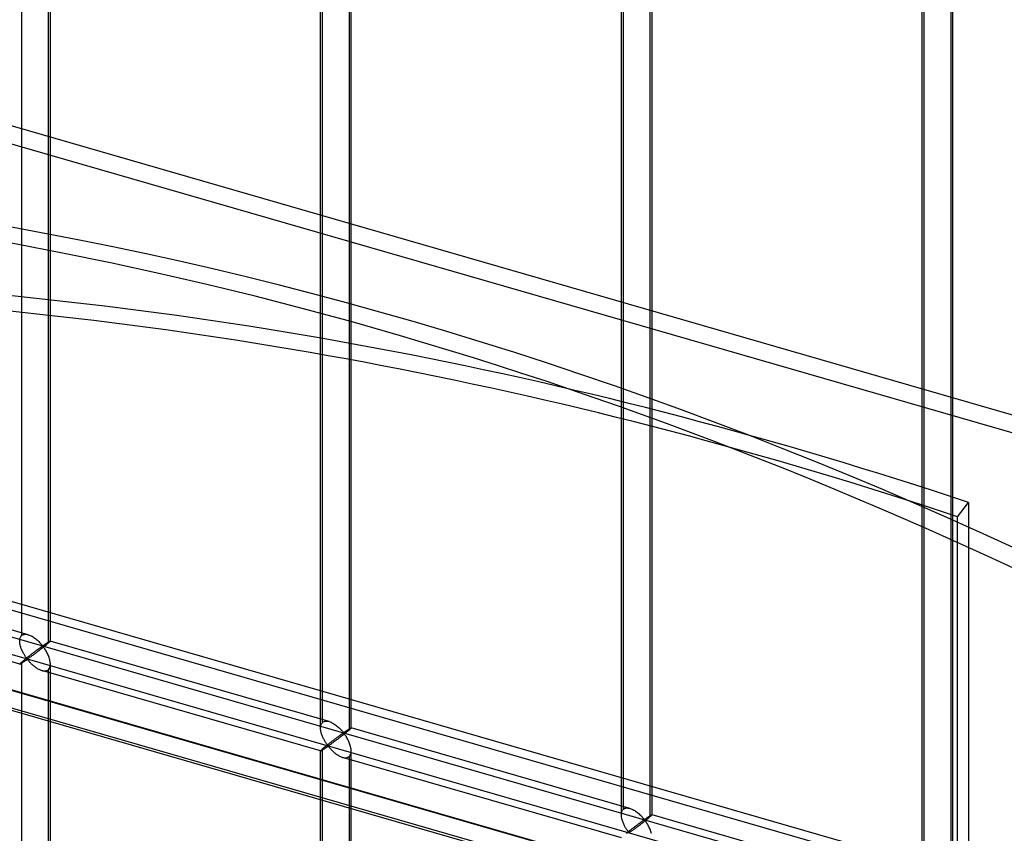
# Model space of a CAD drawing. Header units: millimetres. Extents: x -766 to 748, y -857 to 897.
# Tile 76 of 87: x -92 to 69, y 471 to 604. Entities that reach past the tile are written whole.
import ezdxf

# ---------------------------------------------------------------- set-up
doc = ezdxf.new("R2010")
doc.units = ezdxf.units.MM
doc.layers.add('MAIN-1', color=7, linetype='Continuous')
doc.layers.add('MAIN-2', color=7, linetype='Continuous')

msp = doc.modelspace()

# ---------------------------------------------------------------- linework, layer by layer
at = {"layer": 'MAIN-1'}
for p, q in [((497.56, 338.45), (-697.56, 683.45)), ((-680.24, 661.13), (480.24, 326.13))]:
    msp.add_line(p, q, dxfattribs=at)
at = {"layer": 'MAIN-2'}
for p, q in [((390.06, 447.03), (-622.33, 739.28)), ((-624.83, 737.11), (387.56, 444.86)), ((-91.29, 503.39), (-91.29, 695.36)), ((-86.96, 694.11), (-86.96, 502.14)), ((-86.62, 502.47), (-86.62, 695.02)), ((-42.21, 489.22), (-42.21, 681.19)), ((495.73, 337.54), (-690.73, 680.04)), ((-42.55, 488.31), (-42.55, 680.86)), ((-37.88, 679.94), (-37.88, 487.97)), ((-37.55, 488.31), (-37.55, 680.86)), ((6.53, 474.14), (6.53, 666.69)), ((6.86, 475.05), (6.86, 667.02)), ((11.52, 474.14), (11.52, 666.69)), ((11.19, 665.77), (11.19, 473.81)), ((482.74, 328.3), (-677.74, 663.3)), ((481.31, 328.63), (-674.83, 662.38)), ((-674.06, 658.93), (482.09, 325.18)), ((55.6, 459.97), (55.6, 652.52)), ((55.94, 460.89), (55.94, 652.86)), ((60.6, 459.97), (60.6, 652.52)), ((60.26, 651.61), (60.26, 459.64)), ((-431.4, 600.85), (746.4, 260.85)), ((697.56, 272.06), (-431.73, 598.06)), ((61.33, 522.75), (63.12, 525.08)), ((63.12, 525.08), (63.12, 71.85)), ((61.33, 69.51), (61.33, 522.75)), ((-90.23, 503.52), (-135.7, 516.65)), ((-91.62, 498.72), (-137.09, 511.84)), ((-91.62, 502.61), (-91.6, 502.74)), ((-91.6, 502.74), (-91.58, 502.88)), ((-91.58, 502.88), (-91.54, 503)), ((-91.54, 503), (-91.49, 503.11)), ((-91.49, 503.11), (-91.44, 503.22)), ((-91.44, 503.22), (-91.37, 503.31)), ((-91.37, 503.31), (-91.29, 503.39)), ((-91.29, 503.39), (-91.17, 503.47)), ((-91.17, 503.47), (-91.04, 503.53)), ((-91.04, 503.53), (-90.89, 503.57)), ((-90.89, 503.57), (-90.74, 503.59)), ((-90.74, 503.59), (-90.57, 503.59)), ((-90.57, 503.59), (-90.4, 503.56)), ((-90.4, 503.56), (-90.22, 503.52)), ((-90.22, 503.52), (-90.06, 503.46)), ((-90.06, 503.46), (-89.91, 503.4)), ((-89.91, 503.4), (-89.75, 503.33)), ((-89.75, 503.33), (-89.6, 503.25)), ((-89.6, 503.25), (-89.45, 503.15)), ((-89.45, 503.15), (-89.3, 503.06)), ((-89.3, 503.06), (-89.15, 502.95)), ((-89.15, 502.95), (-89.01, 502.84)), ((-89.01, 502.84), (-88.87, 502.73)), ((-88.87, 502.73), (-88.73, 502.61)), ((-91.62, 502.46), (-91.62, 502.61)), ((-91.62, 502.33), (-91.62, 502.46)), ((-91.61, 502.19), (-91.62, 502.33)), ((-91.59, 502.05), (-91.61, 502.19)), ((-91.56, 501.91), (-91.59, 502.05)), ((-91.53, 501.78), (-91.56, 501.91)), ((-91.49, 501.64), (-91.53, 501.78)), ((-91.45, 501.5), (-91.49, 501.64)), ((-91.41, 501.37), (-91.45, 501.5)), ((-91.36, 501.23), (-91.41, 501.37)), ((-91.3, 501.09), (-91.36, 501.23)), ((-88.73, 502.61), (-88.61, 502.49)), ((-88.62, 501.13), (-88.69, 501.08)), ((-88.56, 501.18), (-88.62, 501.13)), ((-88.61, 502.49), (-88.48, 502.38)), ((-88.49, 501.23), (-88.56, 501.18)), ((-88.42, 501.28), (-88.49, 501.23)), ((-88.48, 502.38), (-88.37, 502.26)), ((-88.36, 501.33), (-88.42, 501.28)), ((-88.37, 502.26), (-88.26, 502.14)), ((-88.3, 501.37), (-88.36, 501.33)), ((-88.24, 501.41), (-88.3, 501.37)), ((-88.15, 501.17), (-88.28, 501.08)), ((-88.26, 502.14), (-88.16, 502.03)), ((-88.19, 501.45), (-88.24, 501.41)), ((-88.13, 501.49), (-88.19, 501.45)), ((-88.16, 502.03), (-88.07, 501.93)), ((-88.03, 501.27), (-88.15, 501.17)), ((-88.08, 501.52), (-88.13, 501.49)), ((-88.03, 501.55), (-88.08, 501.52)), ((-88.07, 501.93), (-87.98, 501.83)), ((-87.99, 501.58), (-88.03, 501.55)), ((-87.9, 501.37), (-88.03, 501.27)), ((-87.94, 501.61), (-87.99, 501.58)), ((-87.98, 501.83), (-87.87, 501.74)), ((-87.87, 501.62), (-87.94, 501.61)), ((-87.78, 501.46), (-87.9, 501.37)), ((-87.87, 501.74), (-87.81, 501.75)), ((-87.77, 501.53), (-87.87, 501.62)), ((-87.81, 501.75), (-87.76, 501.77)), ((-87.66, 501.56), (-87.78, 501.46)), ((-87.69, 501.43), (-87.77, 501.53)), ((-87.76, 501.77), (-87.72, 501.8)), ((-87.72, 501.8), (-87.67, 501.83)), ((-87.61, 501.31), (-87.69, 501.43)), ((-87.67, 501.83), (-87.63, 501.86)), ((-87.54, 501.65), (-87.66, 501.56)), ((-87.63, 501.86), (-87.58, 501.9)), ((-87.53, 501.19), (-87.61, 501.31)), ((-87.58, 501.9), (-87.53, 501.93)), ((-87.43, 501.75), (-87.54, 501.65)), ((-87.53, 501.93), (-87.48, 501.96)), ((-87.44, 501.06), (-87.53, 501.19)), ((-87.48, 501.96), (-87.43, 501.99)), ((-87.43, 501.99), (-87.38, 502.03)), ((-87.32, 501.83), (-87.43, 501.75)), ((-87.38, 502.03), (-87.34, 502.06)), ((-87.34, 502.06), (-87.29, 502.09)), ((-87.22, 501.92), (-87.32, 501.83)), ((-87.29, 502.09), (-87.24, 502.12)), ((-87.24, 502.12), (-87.19, 502.16)), ((-87.13, 502), (-87.22, 501.92)), ((-87.19, 502.16), (-87.15, 502.19)), ((-87.15, 502.19), (-87.1, 502.22)), ((-87.04, 502.07), (-87.13, 502)), ((-87.1, 502.22), (-87.05, 502.25)), ((-87.05, 502.25), (-87.01, 502.27)), ((-86.96, 502.14), (-87.04, 502.07)), ((-87.01, 502.27), (-86.97, 502.3)), ((-86.97, 502.3), (-86.93, 502.33)), ((-86.9, 502.19), (-86.96, 502.14)), ((-86.93, 502.33), (-86.89, 502.35)), ((-86.85, 502.24), (-86.9, 502.19)), ((-86.89, 502.35), (-86.85, 502.37)), ((-86.85, 502.37), (-86.82, 502.39)), ((-86.8, 502.28), (-86.85, 502.24)), ((-86.82, 502.39), (-86.79, 502.41)), ((-86.76, 502.32), (-86.8, 502.28)), ((-86.79, 502.41), (-86.76, 502.43)), ((-86.76, 502.43), (-86.73, 502.44)), ((-86.72, 502.36), (-86.76, 502.32)), ((-86.73, 502.44), (-86.71, 502.45)), ((-86.69, 502.39), (-86.72, 502.36)), ((-86.71, 502.45), (-86.69, 502.46)), ((-86.69, 502.46), (-86.67, 502.47)), ((-86.67, 502.41), (-86.69, 502.39)), ((-86.67, 502.47), (-86.65, 502.48)), ((-86.65, 502.43), (-86.67, 502.41)), ((-86.65, 502.48), (-86.64, 502.48)), ((-86.63, 502.45), (-86.65, 502.43)), ((-86.64, 502.48), (-86.63, 502.48)), ((-86.63, 502.48), (-86.63, 502.48)), ((-86.63, 502.48), (-86.63, 502.48)), ((-86.63, 502.48), (-86.63, 502.48)), ((-86.63, 502.48), (-86.63, 502.48)), ((-86.63, 502.48), (-86.63, 502.48)), ((-86.63, 502.48), (-86.62, 502.47)), ((-41.16, 489.35), (-86.63, 502.48)), ((-86.62, 502.47), (-86.63, 502.47)), ((-86.63, 502.47), (-86.63, 502.45)), ((-91.25, 500.96), (-91.3, 501.09)), ((-91.19, 500.83), (-91.25, 500.96)), ((-91.12, 500.7), (-91.19, 500.83)), ((-91.06, 500.58), (-91.12, 500.7)), ((-90.99, 500.45), (-91.06, 500.58)), ((-90.92, 500.34), (-90.99, 500.45)), ((-90.86, 500.22), (-90.92, 500.34)), ((-90.79, 500.11), (-90.86, 500.22)), ((-90.75, 499.51), (-90.83, 499.44)), ((-90.72, 500.01), (-90.79, 500.11)), ((-90.67, 499.57), (-90.75, 499.51)), ((-90.65, 499.91), (-90.72, 500.01)), ((-90.59, 499.64), (-90.67, 499.57)), ((-90.59, 499.82), (-90.65, 499.91)), ((-90.52, 499.73), (-90.59, 499.82)), ((-90.5, 499.7), (-90.59, 499.64)), ((-90.46, 499.65), (-90.52, 499.73)), ((-90.42, 499.77), (-90.5, 499.7)), ((-90.38, 499.58), (-90.46, 499.65)), ((-90.33, 499.84), (-90.42, 499.77)), ((-90.29, 499.59), (-90.38, 499.58)), ((-90.24, 499.91), (-90.33, 499.84)), ((-90.23, 499.63), (-90.29, 499.59)), ((-90.16, 499.98), (-90.24, 499.91)), ((-90.16, 499.68), (-90.23, 499.63)), ((-90.07, 500.04), (-90.16, 499.98)), ((-90.08, 499.73), (-90.16, 499.68)), ((-90, 499.79), (-90.08, 499.73)), ((-89.98, 500.11), (-90.07, 500.04)), ((-89.92, 499.85), (-90, 499.79)), ((-89.9, 500.18), (-89.98, 500.11)), ((-89.83, 499.91), (-89.92, 499.85)), ((-89.81, 500.24), (-89.9, 500.18)), ((-89.74, 499.98), (-89.83, 499.91)), ((-89.73, 500.31), (-89.81, 500.24)), ((-89.64, 500.05), (-89.74, 499.98)), ((-89.64, 500.37), (-89.73, 500.31)), ((-89.56, 500.44), (-89.64, 500.37)), ((-89.54, 500.12), (-89.64, 500.05)), ((-89.48, 500.5), (-89.56, 500.44)), ((-89.44, 500.2), (-89.54, 500.12)), ((-89.39, 500.56), (-89.48, 500.5)), ((-89.33, 500.28), (-89.44, 500.2)), ((-89.31, 500.62), (-89.39, 500.56)), ((-89.22, 500.36), (-89.33, 500.28)), ((-89.23, 500.69), (-89.31, 500.62)), ((-89.15, 500.75), (-89.23, 500.69)), ((-89.11, 500.44), (-89.22, 500.36)), ((-89.07, 500.81), (-89.15, 500.75)), ((-88.99, 500.53), (-89.11, 500.44)), ((-88.99, 500.86), (-89.07, 500.81)), ((-88.91, 500.92), (-88.99, 500.86)), ((-88.88, 500.62), (-88.99, 500.53)), ((-88.84, 500.98), (-88.91, 500.92)), ((-88.76, 500.71), (-88.88, 500.62)), ((-88.77, 501.03), (-88.84, 500.98)), ((-88.69, 501.08), (-88.77, 501.03)), ((-88.64, 500.8), (-88.76, 500.71)), ((-88.52, 500.89), (-88.64, 500.8)), ((-88.4, 500.98), (-88.52, 500.89)), ((-88.28, 501.08), (-88.4, 500.98)), ((-87.36, 500.92), (-87.44, 501.06)), ((-87.27, 500.77), (-87.36, 500.92)), ((-87.19, 500.61), (-87.27, 500.77)), ((-87.1, 500.45), (-87.19, 500.61)), ((-87.03, 500.29), (-87.1, 500.45)), ((-86.95, 500.12), (-87.03, 500.29)), ((-86.88, 499.95), (-86.95, 500.12)), ((-86.82, 499.78), (-86.88, 499.95)), ((-86.77, 499.6), (-86.82, 499.78)), ((-86.72, 499.43), (-86.77, 499.6)), ((-91.6, 498.76), (-91.62, 498.74)), ((-91.62, 498.74), (-91.62, 498.72)), ((-91.62, 498.72), (-91.62, 498.72)), ((-91.62, 498.72), (-91.62, 498.72)), ((-91.62, 498.72), (-91.62, 498.72)), ((-91.62, 498.72), (-91.62, 498.72)), ((-91.62, 498.72), (-91.62, 498.72)), ((-91.62, 498.72), (-91.62, 498.72)), ((-91.62, 498.72), (-91.6, 498.72)), ((-91.58, 498.79), (-91.6, 498.76)), ((-91.6, 498.72), (-91.58, 498.72)), ((-91.54, 498.83), (-91.58, 498.79)), ((-91.58, 498.72), (-91.56, 498.73)), ((-91.56, 498.73), (-91.53, 498.75)), ((-91.49, 498.87), (-91.54, 498.83)), ((-91.53, 498.75), (-91.49, 498.77)), ((-91.44, 498.93), (-91.49, 498.87)), ((-91.49, 498.77), (-91.45, 498.79)), ((-91.45, 498.79), (-91.4, 498.82)), ((-91.37, 498.99), (-91.44, 498.93)), ((-91.4, 498.82), (-91.35, 498.85)), ((-91.29, 499.06), (-91.37, 498.99)), ((-91.35, 498.85), (-91.3, 498.88)), ((-91.3, 498.88), (-91.24, 498.92)), ((-91.23, 499.11), (-91.29, 499.06)), ((-91.29, 307.09), (-91.29, 499.06)), ((-91.24, 498.92), (-91.18, 498.96)), ((-91.17, 499.16), (-91.23, 499.11)), ((-91.18, 498.96), (-91.12, 499)), ((-91.11, 499.21), (-91.17, 499.16)), ((-91.12, 499), (-91.05, 499.04)), ((-91.04, 499.26), (-91.11, 499.21)), ((-91.05, 499.04), (-90.99, 499.09)), ((-90.97, 499.32), (-91.04, 499.26)), ((-90.99, 499.09), (-90.92, 499.13)), ((-90.9, 499.38), (-90.97, 499.32)), ((-90.92, 499.13), (-90.85, 499.18)), ((-90.83, 499.44), (-90.9, 499.38)), ((-90.85, 499.18), (-90.78, 499.23)), ((-90.78, 499.23), (-90.72, 499.27)), ((-90.72, 499.27), (-90.65, 499.32)), ((-90.65, 499.32), (-90.58, 499.36)), ((-90.58, 499.36), (-90.52, 499.4)), ((-90.52, 499.4), (-90.46, 499.44)), ((-90.46, 499.44), (-90.37, 499.46)), ((-90.37, 499.46), (-90.29, 499.39)), ((-90.29, 499.39), (-90.22, 499.31)), ((-90.22, 499.31), (-90.15, 499.23)), ((-90.15, 499.23), (-90.08, 499.15)), ((-90.08, 499.15), (-90, 499.06)), ((-90, 499.06), (-89.91, 498.97)), ((-89.91, 498.97), (-89.82, 498.88)), ((-89.82, 498.88), (-89.73, 498.79)), ((-89.73, 498.79), (-89.64, 498.7)), ((-89.64, 498.7), (-89.54, 498.61)), ((-89.54, 498.61), (-89.43, 498.51)), ((-89.43, 498.51), (-89.33, 498.42)), ((-89.33, 498.42), (-89.22, 498.34)), ((-89.22, 498.34), (-89.1, 498.25)), ((-89.1, 498.25), (-88.99, 498.17)), ((-88.99, 498.17), (-88.87, 498.09)), ((-88.87, 498.09), (-88.75, 498.01)), ((-88.75, 498.01), (-88.64, 497.94)), ((-88.64, 497.94), (-88.52, 497.88)), ((-86.96, 497.81), (-86.86, 497.92)), ((-86.86, 497.92), (-86.77, 498.05)), ((-86.77, 498.05), (-86.71, 498.2)), ((-86.68, 499.26), (-86.72, 499.43)), ((-86.71, 498.2), (-86.66, 498.36)), ((-86.65, 499.08), (-86.68, 499.26)), ((-86.66, 498.36), (-86.63, 498.54)), ((-86.63, 498.91), (-86.65, 499.08)), ((-86.62, 498.74), (-86.63, 498.91)), ((-86.63, 498.54), (-86.62, 498.74)), ((-86.62, 306.17), (-86.62, 498.72)), ((-88.52, 497.88), (-88.4, 497.82)), ((-88.4, 497.82), (-88.27, 497.77)), ((-88.27, 497.77), (-88.15, 497.72)), ((-88.15, 497.72), (-88.03, 497.68)), ((-88.03, 497.68), (-87.89, 497.64)), ((-42.54, 484.55), (-88.02, 497.68)), ((-87.89, 497.64), (-87.75, 497.62)), ((-87.75, 497.62), (-87.62, 497.61)), ((-87.62, 497.61), (-87.49, 497.61)), ((-87.49, 497.61), (-87.37, 497.62)), ((-87.37, 497.62), (-87.25, 497.65)), ((-87.25, 497.65), (-87.15, 497.69)), ((-87.15, 497.69), (-87.05, 497.74)), ((-87.05, 497.74), (-86.96, 497.81)), ((-86.96, 497.81), (-86.96, 305.84)), ((-42.55, 488.29), (-42.54, 488.44)), ((-42.54, 488.16), (-42.55, 488.29)), ((-42.54, 488.44), (-42.53, 488.58)), ((-42.53, 488.58), (-42.5, 488.71)), ((-42.5, 488.71), (-42.47, 488.83)), ((-42.47, 488.83), (-42.42, 488.95)), ((-42.42, 488.95), (-42.36, 489.05)), ((-42.36, 489.05), (-42.29, 489.14)), ((-42.29, 489.14), (-42.21, 489.22)), ((-42.21, 489.22), (-42.1, 489.3)), ((-42.1, 489.3), (-41.97, 489.37)), ((-41.97, 489.37), (-41.82, 489.41)), ((-41.82, 489.41), (-41.66, 489.42)), ((-41.66, 489.42), (-41.5, 489.42)), ((-41.5, 489.42), (-41.32, 489.39)), ((-41.32, 489.39), (-41.15, 489.35)), ((-41.15, 489.35), (-40.99, 489.3)), ((-40.99, 489.3), (-40.83, 489.23)), ((-40.83, 489.23), (-40.68, 489.16)), ((-40.68, 489.16), (-40.52, 489.08)), ((-40.52, 489.08), (-40.37, 488.99)), ((-40.37, 488.99), (-40.22, 488.89)), ((-40.22, 488.89), (-40.08, 488.78)), ((-40.08, 488.78), (-39.93, 488.67)), ((-39.93, 488.67), (-39.79, 488.56)), ((-39.79, 488.56), (-39.66, 488.44)), ((-39.66, 488.44), (-39.53, 488.33)), ((-39.53, 488.33), (-39.41, 488.21)), ((-37.71, 488.24), (-37.68, 488.26)), ((-37.68, 488.26), (-37.66, 488.28)), ((-37.66, 488.28), (-37.63, 488.29)), ((-37.63, 488.29), (-37.61, 488.3)), ((-37.61, 488.3), (-37.59, 488.31)), ((-37.59, 488.31), (-37.58, 488.31)), ((-37.57, 488.27), (-37.59, 488.25)), ((-37.58, 488.31), (-37.56, 488.31)), ((-37.56, 488.29), (-37.57, 488.27)), ((-37.56, 488.31), (-37.56, 488.31)), ((-37.56, 488.31), (-37.55, 488.31)), ((7.92, 475.19), (-37.56, 488.31)), ((-37.55, 488.3), (-37.56, 488.29)), ((-37.55, 488.31), (-37.55, 488.31)), ((-37.55, 488.31), (-37.55, 488.31)), ((-37.55, 488.31), (-37.55, 488.31)), ((-37.55, 488.31), (-37.55, 488.31)), ((-37.55, 488.31), (-37.55, 488.31)), ((-37.55, 488.31), (-37.55, 488.3)), ((-42.53, 488.02), (-42.54, 488.16)), ((-42.51, 487.88), (-42.53, 488.02)), ((-42.49, 487.75), (-42.51, 487.88)), ((-42.46, 487.61), (-42.49, 487.75)), ((-42.42, 487.47), (-42.46, 487.61)), ((-42.38, 487.34), (-42.42, 487.47)), ((-42.33, 487.2), (-42.38, 487.34)), ((-42.28, 487.06), (-42.33, 487.2)), ((-42.23, 486.93), (-42.28, 487.06)), ((-42.17, 486.79), (-42.23, 486.93)), ((-42.11, 486.66), (-42.17, 486.79)), ((-42.05, 486.53), (-42.11, 486.66)), ((-39.92, 486.7), (-39.99, 486.64)), ((-39.84, 486.75), (-39.92, 486.7)), ((-39.76, 486.81), (-39.84, 486.75)), ((-39.69, 486.86), (-39.76, 486.81)), ((-39.62, 486.92), (-39.69, 486.86)), ((-39.55, 486.97), (-39.62, 486.92)), ((-39.45, 486.72), (-39.57, 486.63)), ((-39.48, 487.02), (-39.55, 486.97)), ((-39.41, 487.07), (-39.48, 487.02)), ((-39.33, 486.82), (-39.45, 486.72)), ((-39.41, 488.21), (-39.29, 488.09)), ((-39.35, 487.11), (-39.41, 487.07)), ((-39.29, 487.16), (-39.35, 487.11)), ((-39.2, 486.91), (-39.33, 486.82)), ((-39.29, 488.09), (-39.18, 487.98)), ((-39.23, 487.2), (-39.29, 487.16)), ((-39.17, 487.24), (-39.23, 487.2)), ((-39.08, 487.01), (-39.2, 486.91)), ((-39.18, 487.98), (-39.08, 487.87)), ((-39.11, 487.28), (-39.17, 487.24)), ((-39.06, 487.32), (-39.11, 487.28)), ((-39.08, 487.87), (-38.99, 487.76)), ((-38.95, 487.1), (-39.08, 487.01)), ((-39.01, 487.36), (-39.06, 487.32)), ((-38.96, 487.39), (-39.01, 487.36)), ((-38.99, 487.76), (-38.9, 487.66)), ((-38.91, 487.42), (-38.96, 487.39)), ((-38.83, 487.2), (-38.95, 487.1)), ((-38.86, 487.44), (-38.91, 487.42)), ((-38.9, 487.66), (-38.8, 487.58)), ((-38.8, 487.45), (-38.86, 487.44)), ((-38.71, 487.3), (-38.83, 487.2)), ((-38.8, 487.58), (-38.74, 487.58)), ((-38.7, 487.36), (-38.8, 487.45)), ((-38.74, 487.58), (-38.69, 487.61)), ((-38.59, 487.39), (-38.71, 487.3)), ((-38.62, 487.26), (-38.7, 487.36)), ((-38.69, 487.61), (-38.64, 487.64)), ((-38.64, 487.64), (-38.6, 487.67)), ((-38.54, 487.15), (-38.62, 487.26)), ((-38.6, 487.67), (-38.55, 487.7)), ((-38.47, 487.49), (-38.59, 487.39)), ((-38.55, 487.7), (-38.5, 487.73)), ((-38.45, 487.02), (-38.54, 487.15)), ((-38.5, 487.73), (-38.46, 487.76)), ((-38.36, 487.58), (-38.47, 487.49)), ((-38.46, 487.76), (-38.41, 487.79)), ((-38.37, 486.89), (-38.45, 487.02)), ((-38.41, 487.79), (-38.36, 487.83)), ((-38.28, 486.75), (-38.37, 486.89)), ((-38.36, 487.83), (-38.31, 487.86)), ((-38.25, 487.67), (-38.36, 487.58)), ((-38.31, 487.86), (-38.26, 487.89)), ((-38.19, 486.6), (-38.28, 486.75)), ((-38.26, 487.89), (-38.21, 487.93)), ((-38.15, 487.75), (-38.25, 487.67)), ((-38.21, 487.93), (-38.16, 487.96)), ((-38.16, 487.96), (-38.12, 487.99)), ((-38.05, 487.83), (-38.15, 487.75)), ((-38.12, 487.99), (-38.07, 488.02)), ((-38.07, 488.02), (-38.02, 488.05)), ((-37.96, 487.9), (-38.05, 487.83)), ((-38.02, 488.05), (-37.98, 488.08)), ((-37.98, 488.08), (-37.94, 488.11)), ((-37.88, 487.97), (-37.96, 487.9)), ((-37.94, 488.11), (-37.89, 488.13)), ((-37.89, 488.13), (-37.85, 488.16)), ((-37.83, 488.02), (-37.88, 487.97)), ((-37.85, 488.16), (-37.82, 488.18)), ((-37.77, 488.07), (-37.83, 488.02)), ((-37.82, 488.18), (-37.78, 488.21)), ((-37.78, 488.21), (-37.75, 488.23)), ((-37.73, 488.11), (-37.77, 488.07)), ((-37.75, 488.23), (-37.71, 488.24)), ((-37.68, 488.15), (-37.73, 488.11)), ((-37.65, 488.19), (-37.68, 488.15)), ((-37.62, 488.22), (-37.65, 488.19)), ((-37.59, 488.25), (-37.62, 488.22)), ((-42.04, 485.04), (-42.1, 484.99)), ((-41.98, 486.41), (-42.05, 486.53)), ((-41.97, 485.1), (-42.04, 485.04)), ((-41.92, 486.29), (-41.98, 486.41)), ((-41.9, 485.16), (-41.97, 485.1)), ((-41.85, 486.17), (-41.92, 486.29)), ((-41.83, 485.21), (-41.9, 485.16)), ((-41.78, 486.05), (-41.85, 486.17)), ((-41.75, 485.28), (-41.83, 485.21)), ((-41.71, 485.94), (-41.78, 486.05)), ((-41.78, 485.01), (-41.71, 485.06)), ((-41.67, 485.34), (-41.75, 485.28)), ((-41.65, 485.84), (-41.71, 485.94)), ((-41.71, 485.06), (-41.64, 485.1)), ((-41.59, 485.4), (-41.67, 485.34)), ((-41.58, 485.74), (-41.65, 485.84)), ((-41.64, 485.1), (-41.57, 485.15)), ((-41.51, 485.47), (-41.59, 485.4)), ((-41.51, 485.65), (-41.58, 485.74)), ((-41.57, 485.15), (-41.51, 485.19)), ((-41.45, 485.56), (-41.51, 485.65)), ((-41.43, 485.54), (-41.51, 485.47)), ((-41.51, 485.19), (-41.45, 485.23)), ((-41.39, 485.48), (-41.45, 485.56)), ((-41.45, 485.23), (-41.38, 485.27)), ((-41.34, 485.6), (-41.43, 485.54)), ((-41.31, 485.41), (-41.39, 485.48)), ((-41.38, 485.27), (-41.3, 485.29)), ((-41.26, 485.67), (-41.34, 485.6)), ((-41.22, 485.43), (-41.31, 485.41)), ((-41.3, 485.29), (-41.21, 485.22)), ((-41.17, 485.74), (-41.26, 485.67)), ((-41.15, 485.47), (-41.22, 485.43)), ((-41.21, 485.22), (-41.15, 485.15)), ((-41.08, 485.81), (-41.17, 485.74)), ((-41.08, 485.51), (-41.15, 485.47)), ((-41.15, 485.15), (-41.08, 485.07)), ((-40.99, 485.88), (-41.08, 485.81)), ((-41.01, 485.57), (-41.08, 485.51)), ((-41.08, 485.07), (-41, 484.98)), ((-40.93, 485.62), (-41.01, 485.57)), ((-40.91, 485.94), (-40.99, 485.88)), ((-40.84, 485.68), (-40.93, 485.62)), ((-40.82, 486.01), (-40.91, 485.94)), ((-40.76, 485.75), (-40.84, 485.68)), ((-40.74, 486.08), (-40.82, 486.01)), ((-40.66, 485.81), (-40.76, 485.75)), ((-40.65, 486.14), (-40.74, 486.08)), ((-40.57, 485.88), (-40.66, 485.81)), ((-40.57, 486.21), (-40.65, 486.14)), ((-40.48, 486.27), (-40.57, 486.21)), ((-40.47, 485.96), (-40.57, 485.88)), ((-40.4, 486.33), (-40.48, 486.27)), ((-40.36, 486.03), (-40.47, 485.96)), ((-40.32, 486.4), (-40.4, 486.33)), ((-40.26, 486.11), (-40.36, 486.03)), ((-40.24, 486.46), (-40.32, 486.4)), ((-40.15, 486.19), (-40.26, 486.11)), ((-40.15, 486.52), (-40.24, 486.46)), ((-40.07, 486.58), (-40.15, 486.52)), ((-40.03, 486.28), (-40.15, 486.19)), ((-39.99, 486.64), (-40.07, 486.58)), ((-39.92, 486.36), (-40.03, 486.28)), ((-39.8, 486.45), (-39.92, 486.36)), ((-39.68, 486.54), (-39.8, 486.45)), ((-39.57, 486.63), (-39.68, 486.54)), ((-38.11, 486.45), (-38.19, 486.6)), ((-38.03, 486.29), (-38.11, 486.45)), ((-37.95, 486.12), (-38.03, 486.29)), ((-37.88, 485.95), (-37.95, 486.12)), ((-37.81, 485.78), (-37.88, 485.95)), ((-37.75, 485.61), (-37.81, 485.78)), ((-37.69, 485.44), (-37.75, 485.61)), ((-37.64, 485.26), (-37.69, 485.44)), ((-37.61, 485.09), (-37.64, 485.26)), ((-37.58, 484.91), (-37.61, 485.09)), ((-42.54, 484.57), (-42.55, 484.56)), ((-42.55, 484.56), (-42.55, 484.55)), ((-42.55, 292.01), (-42.55, 484.56)), ((-42.55, 484.55), (-42.55, 484.55)), ((-42.55, 484.55), (-42.55, 484.55)), ((-42.55, 484.55), (-42.55, 484.55)), ((-42.55, 484.55), (-42.54, 484.55)), ((-42.53, 484.59), (-42.54, 484.57)), ((-42.54, 484.55), (-42.54, 484.55)), ((-42.54, 484.55), (-42.53, 484.55)), ((-42.5, 484.62), (-42.53, 484.59)), ((-42.53, 484.55), (-42.51, 484.56)), ((-42.51, 484.56), (-42.48, 484.57)), ((-42.47, 484.66), (-42.5, 484.62)), ((-42.48, 484.57), (-42.45, 484.58)), ((-42.42, 484.71), (-42.47, 484.66)), ((-42.45, 484.58), (-42.42, 484.6)), ((-42.36, 484.76), (-42.42, 484.71)), ((-42.42, 484.6), (-42.37, 484.63)), ((-42.37, 484.63), (-42.33, 484.65)), ((-42.29, 484.82), (-42.36, 484.76)), ((-42.33, 484.65), (-42.28, 484.68)), ((-42.21, 484.89), (-42.29, 484.82)), ((-42.28, 484.68), (-42.22, 484.72)), ((-42.22, 484.72), (-42.17, 484.75)), ((-42.16, 484.94), (-42.21, 484.89)), ((-42.21, 292.92), (-42.21, 484.89)), ((-42.17, 484.75), (-42.1, 484.79)), ((-42.1, 484.99), (-42.16, 484.94)), ((-42.1, 484.79), (-42.04, 484.83)), ((-42.04, 484.83), (-41.98, 484.88)), ((-41.98, 484.88), (-41.91, 484.92)), ((-41.91, 484.92), (-41.84, 484.97)), ((-41.84, 484.97), (-41.78, 485.01)), ((-41, 484.98), (-40.92, 484.9)), ((-40.92, 484.9), (-40.84, 484.81)), ((-40.84, 484.81), (-40.75, 484.72)), ((-40.75, 484.72), (-40.66, 484.62)), ((-40.66, 484.62), (-40.56, 484.53)), ((-40.56, 484.53), (-40.46, 484.44)), ((-40.46, 484.44), (-40.36, 484.35)), ((-40.36, 484.35), (-40.25, 484.26)), ((-40.25, 484.26), (-40.14, 484.17)), ((-40.14, 484.17), (-40.03, 484.08)), ((-40.03, 484.08), (-39.91, 484)), ((-39.91, 484), (-39.8, 483.92)), ((-39.8, 483.92), (-39.68, 483.85)), ((-39.68, 483.85), (-39.56, 483.78)), ((-39.56, 483.78), (-39.44, 483.71)), ((-39.44, 483.71), (-39.32, 483.65)), ((-39.32, 483.65), (-39.2, 483.6)), ((-39.2, 483.6), (-39.07, 483.55)), ((-39.07, 483.55), (-38.95, 483.51)), ((-38.95, 483.51), (-38.81, 483.48)), ((6.53, 470.38), (-38.94, 483.51)), ((-38.81, 483.48), (-38.68, 483.45)), ((-38.68, 483.45), (-38.55, 483.44)), ((-38.55, 483.44), (-38.42, 483.44)), ((-38.42, 483.44), (-38.3, 483.45)), ((-38.3, 483.45), (-38.18, 483.48)), ((-38.18, 483.48), (-38.07, 483.52)), ((-38.07, 483.52), (-37.97, 483.58)), ((-37.97, 483.58), (-37.88, 483.64)), ((-37.88, 483.64), (-37.78, 483.75)), ((-37.88, 483.64), (-37.88, 291.67)), ((-37.78, 483.75), (-37.7, 483.88)), ((-37.7, 483.88), (-37.63, 484.03)), ((-37.63, 484.03), (-37.58, 484.2)), ((-37.56, 484.74), (-37.58, 484.91)), ((-37.58, 484.2), (-37.56, 484.38)), ((-37.55, 484.57), (-37.56, 484.74)), ((-37.56, 484.38), (-37.55, 484.57)), ((-37.55, 292.01), (-37.55, 484.56)), ((6.53, 474.27), (6.55, 474.41)), ((6.53, 474.13), (6.53, 474.27)), ((6.53, 473.99), (6.53, 474.13)), ((6.54, 473.86), (6.53, 473.99)), ((6.56, 473.72), (6.54, 473.86)), ((6.55, 474.41), (6.57, 474.54)), ((6.57, 474.54), (6.61, 474.67)), ((6.61, 474.67), (6.65, 474.78)), ((6.65, 474.78), (6.71, 474.88)), ((6.71, 474.88), (6.78, 474.98)), ((6.78, 474.98), (6.86, 475.05)), ((6.86, 475.05), (6.98, 475.14)), ((6.98, 475.14), (7.11, 475.2)), ((7.11, 475.2), (7.26, 475.24)), ((7.26, 475.24), (7.41, 475.26)), ((7.41, 475.26), (7.58, 475.25)), ((7.58, 475.25), (7.75, 475.23)), ((7.75, 475.23), (7.93, 475.18)), ((7.93, 475.18), (8.09, 475.13)), ((8.09, 475.13), (8.24, 475.07)), ((8.24, 475.07), (8.4, 474.99)), ((8.4, 474.99), (8.55, 474.91)), ((8.55, 474.91), (8.7, 474.82)), ((8.7, 474.82), (8.85, 474.72)), ((8.85, 474.72), (9, 474.62)), ((9, 474.62), (9.14, 474.51)), ((9.14, 474.51), (9.28, 474.39)), ((9.28, 474.39), (9.42, 474.28)), ((9.42, 474.28), (9.54, 474.16)), ((9.54, 474.16), (9.67, 474.04)), ((9.67, 474.04), (9.78, 473.92)), ((9.78, 473.92), (9.89, 473.81)), ((9.89, 473.81), (9.99, 473.7)), ((10.91, 473.79), (10.96, 473.82)), ((10.96, 473.82), (11, 473.85)), ((11, 473.85), (11.05, 473.88)), ((11.05, 473.88), (11.09, 473.91)), ((11.09, 473.91), (11.14, 473.94)), ((11.19, 473.81), (11.11, 473.74)), ((11.14, 473.94), (11.18, 473.97)), ((11.18, 473.97), (11.22, 473.99)), ((11.25, 473.86), (11.19, 473.81)), ((11.22, 473.99), (11.26, 474.02)), ((11.3, 473.9), (11.25, 473.86)), ((11.26, 474.02), (11.3, 474.04)), ((11.3, 474.04), (11.33, 474.06)), ((11.35, 473.95), (11.3, 473.9)), ((11.33, 474.06), (11.36, 474.08)), ((11.39, 473.99), (11.35, 473.95)), ((11.36, 474.08), (11.39, 474.09)), ((11.39, 474.09), (11.42, 474.11)), ((11.43, 474.02), (11.39, 473.99)), ((11.42, 474.11), (11.44, 474.12)), ((11.46, 474.05), (11.43, 474.02)), ((11.44, 474.12), (11.46, 474.13)), ((11.46, 474.13), (11.48, 474.14)), ((11.48, 474.08), (11.46, 474.05)), ((11.48, 474.14), (11.5, 474.14)), ((11.5, 474.1), (11.48, 474.08)), ((11.5, 474.14), (11.51, 474.15)), ((11.52, 474.12), (11.5, 474.1)), ((11.51, 474.15), (11.52, 474.15)), ((11.52, 474.15), (11.52, 474.15)), ((11.52, 474.15), (11.52, 474.15)), ((11.52, 474.15), (11.52, 474.15)), ((11.52, 474.15), (11.52, 474.14)), ((56.99, 461.02), (11.52, 474.15)), ((11.52, 474.14), (11.52, 474.14)), ((11.52, 474.14), (11.52, 474.14)), ((11.52, 474.14), (11.52, 474.13)), ((11.52, 474.13), (11.52, 474.12)), ((6.59, 473.58), (6.56, 473.72)), ((6.62, 473.44), (6.59, 473.58)), ((6.65, 473.31), (6.62, 473.44)), ((6.7, 473.17), (6.65, 473.31)), ((6.74, 473.03), (6.7, 473.17)), ((6.79, 472.9), (6.74, 473.03)), ((6.85, 472.76), (6.79, 472.9)), ((6.9, 472.63), (6.85, 472.76)), ((6.96, 472.5), (6.9, 472.63)), ((7.03, 472.37), (6.96, 472.5)), ((7.09, 472.24), (7.03, 472.37)), ((7.16, 472.12), (7.09, 472.24)), ((8.76, 472.23), (8.67, 472.17)), ((8.84, 472.29), (8.76, 472.23)), ((8.92, 472.35), (8.84, 472.29)), ((9, 472.41), (8.92, 472.35)), ((9.08, 472.47), (9, 472.41)), ((9.16, 472.2), (9.04, 472.11)), ((9.16, 472.53), (9.08, 472.47)), ((9.24, 472.59), (9.16, 472.53)), ((9.27, 472.28), (9.16, 472.2)), ((9.31, 472.64), (9.24, 472.59)), ((9.39, 472.37), (9.27, 472.28)), ((9.38, 472.7), (9.31, 472.64)), ((9.46, 472.75), (9.38, 472.7)), ((9.51, 472.47), (9.39, 472.37)), ((9.53, 472.8), (9.46, 472.75)), ((9.63, 472.56), (9.51, 472.47)), ((9.59, 472.85), (9.53, 472.8)), ((9.66, 472.9), (9.59, 472.85)), ((9.75, 472.65), (9.63, 472.56)), ((9.72, 472.95), (9.66, 472.9)), ((9.79, 472.99), (9.72, 472.95)), ((9.87, 472.74), (9.75, 472.65)), ((9.85, 473.04), (9.79, 472.99)), ((9.91, 473.08), (9.85, 473.04)), ((10, 472.84), (9.87, 472.74)), ((9.96, 473.12), (9.91, 473.08)), ((10.01, 473.15), (9.96, 473.12)), ((9.99, 473.7), (10.08, 473.59)), ((10.12, 472.94), (10, 472.84)), ((10.07, 473.19), (10.01, 473.15)), ((10.12, 473.22), (10.07, 473.19)), ((10.08, 473.59), (10.17, 473.49)), ((10.16, 473.25), (10.12, 473.22)), ((10.24, 473.03), (10.12, 472.94)), ((10.21, 473.28), (10.16, 473.25)), ((10.17, 473.49), (10.28, 473.41)), ((10.28, 473.29), (10.21, 473.28)), ((10.37, 473.13), (10.24, 473.03)), ((10.28, 473.41), (10.34, 473.42)), ((10.38, 473.2), (10.28, 473.29)), ((10.34, 473.42), (10.39, 473.44)), ((10.49, 473.23), (10.37, 473.13)), ((10.46, 473.09), (10.38, 473.2)), ((10.39, 473.44), (10.43, 473.47)), ((10.43, 473.47), (10.48, 473.5)), ((10.54, 472.98), (10.46, 473.09)), ((10.48, 473.5), (10.52, 473.53)), ((10.6, 473.32), (10.49, 473.23)), ((10.52, 473.53), (10.57, 473.56)), ((10.62, 472.86), (10.54, 472.98)), ((10.57, 473.56), (10.62, 473.59)), ((10.72, 473.41), (10.6, 473.32)), ((10.62, 473.59), (10.67, 473.63)), ((10.71, 472.72), (10.62, 472.86)), ((10.67, 473.63), (10.72, 473.66)), ((10.79, 472.58), (10.71, 472.72)), ((10.72, 473.66), (10.77, 473.69)), ((10.83, 473.5), (10.72, 473.41)), ((10.77, 473.69), (10.81, 473.73)), ((10.88, 472.43), (10.79, 472.58)), ((10.81, 473.73), (10.86, 473.76)), ((10.93, 473.58), (10.83, 473.5)), ((10.86, 473.76), (10.91, 473.79)), ((10.96, 472.28), (10.88, 472.43)), ((11.02, 473.66), (10.93, 473.58)), ((11.05, 472.12), (10.96, 472.28)), ((11.11, 473.74), (11.02, 473.66)), ((7.22, 472), (7.16, 472.12)), ((7.29, 471.89), (7.22, 472)), ((7.36, 471.78), (7.29, 471.89)), ((7.4, 471.17), (7.32, 471.11)), ((7.43, 471.67), (7.36, 471.78)), ((7.48, 471.24), (7.4, 471.17)), ((7.5, 471.58), (7.43, 471.67)), ((7.56, 471.3), (7.48, 471.24)), ((7.56, 471.48), (7.5, 471.58)), ((7.62, 471.4), (7.56, 471.48)), ((7.65, 471.37), (7.56, 471.3)), ((7.69, 471.32), (7.62, 471.4)), ((7.73, 471.44), (7.65, 471.37)), ((7.77, 471.25), (7.69, 471.32)), ((7.82, 471.51), (7.73, 471.44)), ((7.86, 471.26), (7.77, 471.25)), ((7.91, 471.57), (7.82, 471.51)), ((7.92, 471.3), (7.86, 471.26)), ((7.99, 471.64), (7.91, 471.57)), ((7.99, 471.35), (7.92, 471.3)), ((8.08, 471.71), (7.99, 471.64)), ((8.07, 471.4), (7.99, 471.35)), ((8.15, 471.45), (8.07, 471.4)), ((8.17, 471.78), (8.08, 471.71)), ((8.23, 471.51), (8.15, 471.45)), ((8.25, 471.84), (8.17, 471.78)), ((8.32, 471.58), (8.23, 471.51)), ((8.34, 471.91), (8.25, 471.84)), ((8.41, 471.65), (8.32, 471.58)), ((8.42, 471.97), (8.34, 471.91)), ((8.51, 471.72), (8.41, 471.65)), ((8.51, 472.04), (8.42, 471.97)), ((8.59, 472.1), (8.51, 472.04)), ((8.61, 471.79), (8.51, 471.72)), ((8.67, 472.17), (8.59, 472.1)), ((8.71, 471.87), (8.61, 471.79)), ((8.82, 471.94), (8.71, 471.87)), ((8.93, 472.03), (8.82, 471.94)), ((9.04, 472.11), (8.93, 472.03)), ((11.12, 471.96), (11.05, 472.12)), ((11.2, 471.79), (11.12, 471.96)), ((11.27, 471.62), (11.2, 471.79)), ((11.33, 471.44), (11.27, 471.62)), ((11.38, 471.27), (11.33, 471.44)), ((11.43, 471.1), (11.38, 471.27))]:
    msp.add_line(p, q, dxfattribs=at)
for centre, major_axis, ratio, start_param, end_param in [((-29.1, -25.2), (-438.62, 506.47), 0.75, -2.427868, 0), ((-31.6, -27.37), (438.62, -506.47), 0.75, 1.42016, 3.141593), ((-30.7, -26.2), (-527.48, 404.96), 0.808504, -1.166996, -0.863578), ((-32.5, -28.53), (527.48, -404.96), 0.808504, 1.974597, 2.278015)]:
    msp.add_ellipse(centre, major_axis=major_axis, ratio=ratio, start_param=start_param, end_param=end_param, dxfattribs=at)

doc.saveas('drawing.dxf')
